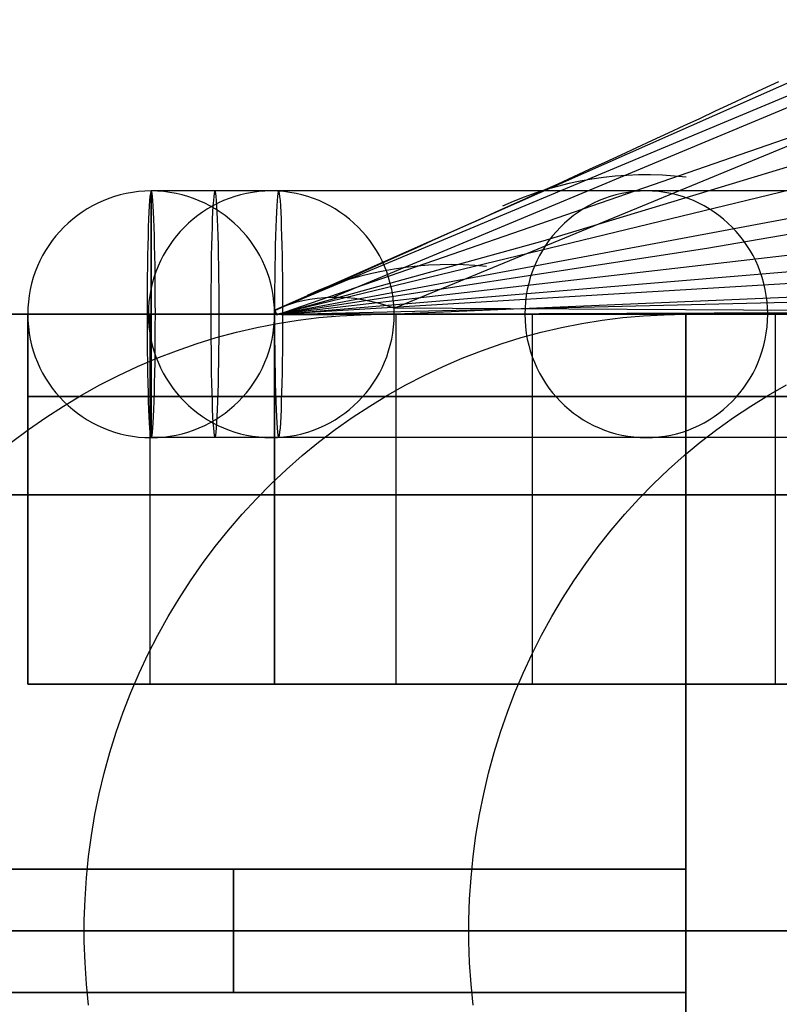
# Model space of a CAD drawing. Extents: x -3378 to 3007, y -425 to 173.
# Tile 135 of 256: x -1836 to -1817, y 72 to 96. Entities that reach past the tile are written whole.
import ezdxf

# ---------------------------------------------------------------- set-up
doc = ezdxf.new("R2010")
doc.units = 0
doc.layers.add('PREDEFINITO', color=7, linetype='CONTINUOUS')

msp = doc.modelspace()

# ---------------------------------------------------------------- linework, layer by layer
at = {"layer": 'PREDEFINITO'}
for p, q in [((-1828.317, 89.412, 1374.112), (-1751.103, 121.685, 1553.425)), ((-1826.814, 89.151, 1371.493), (-1748.256, 121.563, 1552.223)), ((-1826.814, 89.151, 1371.493), (-1748.256, 121.563, 1552.223)), ((-1829.716, 89.1, 1376.799), (-1753.795, 120.867, 1554.711)), ((-1829.672, 89.002, 1628.04), (-1744.025, 109.79, 1842.249)), ((-1829.666, 88.989, 1494.432), (-1780.311, 106.068, 1621.232)), ((-1795.242, 104.369, 1457.834), (-1829.716, 89.1, 1376.799)), ((-1829.674, 89.001, 1894.494), (-1750.816, 98.146, 2087.013)), ((-1829.673, 89.003, 1761.2), (-1788.084, 96.804, 1864.603)), ((-1829.675, 89.001, 2027.773), (-1712.649, 96.12, 2309.743)), ((-1823.191, 90.785, 1644.507), (-1812.596, 94.006, 1638.245)), ((-1829.676, 88.999, 2160.979), (-1674.612, 92.759, 2531.204)), ((-1819.208, 90.606, 1880.644), (-1808.794, 92.43, 1875.319)), ((-1832.72, 92.001, 2296), (-1832.72, 92.001, 1368.318)), ((-1832.72, 92.001, 1368.318), (-1832.72, 86.001, 1368.318)), ((-1829.619, 92.001, 1368.422), (-1832.72, 92.001, 1368.318)), ((-1832.72, 86.001, 1368.318), (-1832.72, 92.001, 1368.318)), ((-1829.676, 89, 2123.414), (-1796.572, 91.757, 2108.335)), ((-1826.944, 89.001, 2359.727), (-1759.64, 91.905, 2330.157)), ((-1829.672, 88.999, 1648.363), (-1823.191, 90.785, 1644.507)), ((-1829.674, 89.001, 1885.921), (-1819.208, 90.606, 1880.644)), ((-1829.677, 88.999, 2294.478), (-1634.133, 89.645, 2751.302)), ((-1829.716, 89.1, 1376.799), (-1829.674, 89.002, 1823.891)), ((-1804.493, 89.018, 1372.693), (-1826.814, 89.151, 1371.493)), ((-1839.721, 89.001, 2295), (-1835.721, 89.001, 2295)), ((-1839.721, 89.001, 1360.149), (-1835.721, 89.001, 1364.24)), ((-1835.721, 89.001, 1820), (-1839.721, 89.001, 1820)), ((-1839.721, 89.001, 2057.5), (-1835.721, 89.001, 2057.5)), ((-1836.667, 89.001, 2362.839), (-1832.683, 89.001, 2362.479)), ((-1835.721, 80.001, 1364.24), (-1835.721, 89.001, 1364.24)), ((-1835.721, 80.001, 2295), (-1835.721, 89.001, 2295)), ((-1835.721, 80.001, 2114.149), (-1835.721, 89.001, 2114.149)), ((-1835.721, 89.001, 1541), (-1835.721, 89.001, 1364.24)), ((-1835.721, 89.001, 1820), (-1835.721, 89.001, 1541)), ((-1835.721, 89.001, 2295), (-1835.721, 89.001, 2114.149)), ((-1835.721, 89.001, 2114.149), (-1835.721, 89.001, 1820)), ((-1835.721, 89.001, 1541), (-1835.721, 80.001, 1541)), ((-1835.721, 80.001, 1450.575), (-1835.721, 89.001, 1450.575)), ((-1835.721, 80.001, 2204.575), (-1835.721, 89.001, 2204.575)), ((-1835.721, 80.001, 1827.575), (-1835.721, 89.001, 1827.575)), ((-1835.72, 89.001, 2296), (-1835.72, 89.001, 1368.318)), ((-1829.72, 89.001, 1368.318), (-1835.72, 89.001, 1368.318)), ((-1829.72, 89.001, 1371.42), (-1832.821, 89.001, 1371.316)), ((-1832.821, 89.001, 1371.316), (-1832.619, 89.001, 1365.32)), ((-1832.746, 80.001, 2361.779), (-1832.746, 89.001, 2361.779)), ((-1829.519, 89.001, 1365.424), (-1832.619, 89.001, 1365.32)), ((-1829.72, 89.001, 2296), (-1829.72, 89.001, 1368.318)), ((-1819.721, 89.001, 1820), (-1829.72, 89.001, 1820)), ((-1829.72, 80.001, 1541), (-1829.72, 89.001, 1541)), ((-1829.72, 89.001, 1370.42), (-1829.72, 89.001, 1541)), ((-1829.72, 89.001, 1541), (-1829.72, 89.001, 1820)), ((-1829.72, 89.001, 2114.149), (-1829.72, 89.001, 2295)), ((-1829.72, 89.001, 1820), (-1829.72, 89.001, 2114.149)), ((-1829.72, 89.001, 2295), (-1819.721, 89.001, 2295)), ((-1829.72, 89.001, 1370.42), (-1819.721, 89.001, 1380.834)), ((-1829.72, 89.001, 1370.42), (-1829.72, 80.001, 1370.42)), ((-1829.72, 89.001, 2295), (-1829.72, 80.001, 2295)), ((-1829.72, 89.001, 2114.149), (-1829.72, 80.001, 2114.149)), ((-1829.72, 89.001, 2057.5), (-1819.721, 89.001, 2057.5)), ((-1829.72, 89.001, 1450.575), (-1829.72, 80.001, 1450.575)), ((-1829.72, 89.001, 2204.575), (-1829.72, 80.001, 2204.575)), ((-1829.72, 89.001, 1827.575), (-1829.72, 80.001, 1827.575)), ((-1829.674, 89.002, 1823.891), (-1829.674, 89.001, 1889.04)), ((-1829.674, 89.001, 1889.04), (-1829.55, 88.994, 2309.701)), ((-1829.649, 88.778, 2432.853), (-1829.146, 88.858, 2432.76)), ((-1829.55, 88.994, 2309.701), (-1829.085, 88.994, 2325.666)), ((-1829.146, 88.858, 2432.76), (-1828.641, 88.921, 2432.666)), ((-1829.085, 88.994, 2325.666), (-1828.277, 88.997, 2341.616)), ((-1828.641, 88.921, 2432.666), (-1828.134, 88.965, 2432.572)), ((-1828.277, 88.997, 2341.616), (-1827.128, 89.001, 2357.55)), ((-1828.134, 88.965, 2432.572), (-1827.625, 88.992, 2432.478)), ((-1827.625, 88.992, 2432.478), (-1827.116, 89.001, 2432.384)), ((-1827.128, 89.001, 2357.55), (-1825.636, 89.004, 2373.455)), ((-1827.116, 89.001, 2432.384), (-1823.183, 89.001, 2431.656)), ((-1826.769, 89.001, 2361.246), (-1826.769, 80.001, 2361.246)), ((-1826.706, 89.001, 2361.94), (-1816.748, 89.001, 2361.042)), ((-1825.636, 89.004, 2373.455), (-1823.805, 89.006, 2389.322)), ((-1823.805, 89.006, 2389.322), (-1821.633, 89.007, 2405.147)), ((-1823.452, 80.001, 2430.194), (-1823.452, 89.001, 2430.194)), ((-1822.253, 88.778, 2468.112), (-1821.755, 88.858, 2467.995)), ((-1821.755, 88.858, 2467.995), (-1821.255, 88.921, 2467.877)), ((-1821.633, 89.007, 2405.147), (-1819.097, 89.006, 2421.075)), ((-1821.255, 88.921, 2467.877), (-1820.752, 88.965, 2467.759)), ((-1820.752, 88.965, 2467.759), (-1820.249, 88.992, 2467.641)), ((-1820.249, 88.992, 2467.641), (-1819.745, 89.001, 2467.523)), ((-1819.745, 89.001, 2467.523), (-1815.851, 89.001, 2466.609)), ((-1819.721, 89.001, 1820), (-1819.721, 89.001, 1380.834)), ((-1819.721, 89.001, 1380.834), (-1819.721, 59.001, 1380.834)), ((-1819.721, 59.001, 1820), (-1819.721, 89.001, 1820)), ((-1819.721, 89.001, 2295), (-1819.721, 59.001, 2295)), ((-1819.721, 89.001, 2295), (-1819.721, 89.001, 1820)), ((-1819.721, 89.001, 1582.499), (-1819.721, 59.001, 1582.499)), ((-1819.721, 89.001, 2057.5), (-1819.721, 59.001, 2057.5)), ((-1819.097, 89.006, 2421.075), (-1816.217, 89.004, 2436.945)), ((-1817.549, 89.001, 2429.113), (-1817.549, 80.001, 2429.113)), ((-1830.646, 88.565, 2433.037), (-1830.149, 88.68, 2432.945)), ((-1830.149, 88.68, 2432.945), (-1829.649, 88.778, 2432.853)), ((-1823.24, 88.565, 2468.343), (-1822.748, 88.68, 2468.228)), ((-1822.748, 88.68, 2468.228), (-1822.253, 88.778, 2468.112)), ((-1831.625, 88.283, 2433.218), (-1831.138, 88.433, 2433.128)), ((-1831.138, 88.433, 2433.128), (-1830.646, 88.565, 2433.037)), ((-1824.21, 88.283, 2468.571), (-1823.727, 88.433, 2468.458)), ((-1823.727, 88.433, 2468.458), (-1823.24, 88.565, 2468.343)), ((-1832.107, 88.116, 2433.308), (-1831.625, 88.283, 2433.218)), ((-1824.687, 88.116, 2468.683), (-1824.21, 88.283, 2468.571)), ((-1833.053, 87.732, 2433.483), (-1832.583, 87.932, 2433.396)), ((-1832.583, 87.932, 2433.396), (-1832.107, 88.116, 2433.308)), ((-1825.623, 87.732, 2468.903), (-1825.158, 87.932, 2468.793)), ((-1825.158, 87.932, 2468.793), (-1824.687, 88.116, 2468.683)), ((-1833.516, 87.516, 2433.568), (-1833.053, 87.732, 2433.483)), ((-1826.081, 87.516, 2469.01), (-1825.623, 87.732, 2468.903)), ((-1833.97, 87.283, 2433.652), (-1833.516, 87.516, 2433.568)), ((-1826.531, 87.283, 2469.116), (-1826.081, 87.516, 2469.01)), ((-1834.417, 87.034, 2433.735), (-1833.97, 87.283, 2433.652)), ((-1826.974, 87.034, 2469.22), (-1826.531, 87.283, 2469.116)), ((-1817.715, 87.034, 2504.789), (-1817.278, 87.283, 2504.664)), ((-1835.721, 87.001, 1541), (-1835.721, 87.001, 1364.24)), ((-1835.721, 87.001, 2295), (-1835.721, 87.001, 2114.149)), ((-1835.721, 87.001, 2114.149), (-1835.721, 87.001, 1541)), ((-1834.855, 86.77, 2433.816), (-1834.417, 87.034, 2433.735)), ((-1829.72, 87.001, 1541), (-1829.72, 87.001, 1370.42)), ((-1829.72, 87.001, 2295), (-1829.72, 87.001, 2114.149)), ((-1829.72, 87.001, 2114.149), (-1829.72, 87.001, 1541)), ((-1827.407, 86.77, 2469.321), (-1826.974, 87.034, 2469.22)), ((-1818.143, 86.77, 2504.911), (-1817.715, 87.034, 2504.789)), ((-1835.284, 86.491, 2433.895), (-1834.855, 86.77, 2433.816)), ((-1827.832, 86.491, 2469.421), (-1827.407, 86.77, 2469.321)), ((-1818.562, 86.491, 2505.031), (-1818.143, 86.77, 2504.911)), ((-1835.703, 86.197, 2433.973), (-1835.284, 86.491, 2433.895)), ((-1828.247, 86.197, 2469.518), (-1827.832, 86.491, 2469.421)), ((-1818.972, 86.197, 2505.148), (-1818.562, 86.491, 2505.031)), ((-1836.112, 85.888, 2434.049), (-1835.703, 86.197, 2433.973)), ((-1832.72, 86.001, 2296), (-1832.72, 86.001, 1368.318)), ((-1829.619, 86.001, 1368.422), (-1832.72, 86.001, 1368.318)), ((-1828.651, 85.888, 2469.613), (-1828.247, 86.197, 2469.518)), ((-1819.372, 85.888, 2505.263), (-1818.972, 86.197, 2505.148)), ((-1829.046, 85.565, 2469.706), (-1828.651, 85.888, 2469.613)), ((-1819.761, 85.565, 2505.374), (-1819.372, 85.888, 2505.263)), ((-1829.429, 85.229, 2469.796), (-1829.046, 85.565, 2469.706)), ((-1820.139, 85.229, 2505.482), (-1819.761, 85.565, 2505.374)), ((-1829.8, 84.879, 2469.883), (-1829.429, 85.229, 2469.796)), ((-1820.506, 84.879, 2505.587), (-1820.139, 85.229, 2505.482)), ((-1830.16, 84.516, 2469.967), (-1829.8, 84.879, 2469.883)), ((-1820.861, 84.516, 2505.689), (-1820.506, 84.879, 2505.587)), ((-1830.507, 84.14, 2470.049), (-1830.16, 84.516, 2469.967)), ((-1821.204, 84.14, 2505.787), (-1820.861, 84.516, 2505.689)), ((-1830.841, 83.753, 2470.127), (-1830.507, 84.14, 2470.049)), ((-1821.534, 83.753, 2505.882), (-1821.204, 84.14, 2505.787)), ((-1831.162, 83.353, 2470.203), (-1830.841, 83.753, 2470.127)), ((-1821.851, 83.353, 2505.972), (-1821.534, 83.753, 2505.882)), ((-1831.47, 82.943, 2470.275), (-1831.162, 83.353, 2470.203)), ((-1822.155, 82.943, 2506.059), (-1821.851, 83.353, 2505.972)), ((-1831.763, 82.522, 2470.344), (-1831.47, 82.943, 2470.275)), ((-1822.445, 82.522, 2506.142), (-1822.155, 82.943, 2506.059)), ((-1832.042, 82.091, 2470.409), (-1831.763, 82.522, 2470.344)), ((-1822.72, 82.091, 2506.221), (-1822.445, 82.522, 2506.142)), ((-1832.307, 81.65, 2470.471), (-1832.042, 82.091, 2470.409)), ((-1822.982, 81.65, 2506.296), (-1822.72, 82.091, 2506.221)), ((-1832.556, 81.2, 2470.53), (-1832.307, 81.65, 2470.471)), ((-1823.228, 81.2, 2506.366), (-1822.982, 81.65, 2506.296)), ((-1832.791, 80.742, 2470.585), (-1832.556, 81.2, 2470.53)), ((-1823.459, 80.742, 2506.433), (-1823.228, 81.2, 2506.366)), ((-1833.009, 80.275, 2470.636), (-1832.791, 80.742, 2470.585)), ((-1823.675, 80.275, 2506.494), (-1823.459, 80.742, 2506.433)), ((-1833.212, 79.801, 2470.684), (-1833.009, 80.275, 2470.636)), ((-1823.876, 79.801, 2506.552), (-1823.675, 80.275, 2506.494)), ((-1835.721, 80.001, 1541), (-1835.721, 80.001, 1364.24)), ((-1829.72, 80.001, 1370.42), (-1835.721, 80.001, 1364.24)), ((-1835.721, 80.001, 1541), (-1829.72, 80.001, 1541)), ((-1829.72, 80.001, 2295), (-1835.721, 80.001, 2295)), ((-1829.72, 80.001, 2114.149), (-1835.721, 80.001, 2114.149)), ((-1835.721, 80.001, 2295), (-1835.721, 80.001, 2114.149)), ((-1835.721, 80.001, 2114.149), (-1835.721, 80.001, 1541)), ((-1829.72, 80.001, 1450.575), (-1835.721, 80.001, 1450.575)), ((-1829.72, 80.001, 2204.575), (-1835.721, 80.001, 2204.575)), ((-1829.72, 80.001, 1827.575), (-1835.721, 80.001, 1827.575)), ((-1826.769, 80.001, 2361.246), (-1832.746, 80.001, 2361.779)), ((-1832.72, 80.001, 1541), (-1832.72, 80.001, 1367.324)), ((-1832.72, 80.001, 2295), (-1832.72, 80.001, 2114.149)), ((-1832.72, 80.001, 2114.149), (-1832.72, 80.001, 1541)), ((-1829.72, 80.001, 1541), (-1829.72, 80.001, 1370.42)), ((-1829.72, 80.001, 2295), (-1829.72, 80.001, 2114.149)), ((-1829.72, 80.001, 2114.149), (-1829.72, 80.001, 1541)), ((-1817.549, 80.001, 2429.113), (-1823.452, 80.001, 2430.194)), ((-1833.399, 79.32, 2470.728), (-1833.212, 79.801, 2470.684)), ((-1824.06, 79.32, 2506.605), (-1823.876, 79.801, 2506.552)), ((-1833.57, 78.833, 2470.768), (-1833.399, 79.32, 2470.728)), ((-1824.229, 78.833, 2506.653), (-1824.06, 79.32, 2506.605)), ((-1833.724, 78.34, 2470.804), (-1833.57, 78.833, 2470.768)), ((-1824.381, 78.34, 2506.696), (-1824.229, 78.833, 2506.653)), ((-1833.861, 77.842, 2470.836), (-1833.724, 78.34, 2470.804)), ((-1824.517, 77.842, 2506.735), (-1824.381, 78.34, 2506.696)), ((-1833.982, 77.339, 2470.865), (-1833.861, 77.842, 2470.836)), ((-1824.636, 77.339, 2506.769), (-1824.517, 77.842, 2506.735)), ((-1834.086, 76.832, 2470.889), (-1833.982, 77.339, 2470.865)), ((-1824.738, 76.832, 2506.799), (-1824.636, 77.339, 2506.769)), ((-1834.172, 76.322, 2470.909), (-1834.086, 76.832, 2470.889)), ((-1824.824, 76.322, 2506.823), (-1824.738, 76.832, 2506.799)), ((-1834.242, 75.809, 2470.926), (-1834.172, 76.322, 2470.909)), ((-1824.892, 75.809, 2506.843), (-1824.824, 76.322, 2506.823)), ((-1834.294, 75.294, 2470.938), (-1834.242, 75.809, 2470.926)), ((-1824.944, 75.294, 2506.857), (-1824.892, 75.809, 2506.843)), ((-1854.645, 75.501, 2061.458), (-1819.721, 75.501, 2061.458)), ((-1854.645, 75.501, 1614.375), (-1819.721, 75.501, 1614.375)), ((-1819.721, 75.501, 2285), (-1854.645, 75.501, 2285)), ((-1834.328, 74.777, 2470.946), (-1834.294, 75.294, 2470.938)), ((-1824.978, 74.777, 2506.867), (-1824.944, 75.294, 2506.857)), ((-1834.346, 74.26, 2470.95), (-1834.328, 74.777, 2470.946)), ((-1824.995, 74.26, 2506.872), (-1824.978, 74.777, 2506.867)), ((-1834.346, 73.742, 2470.95), (-1834.346, 74.26, 2470.95)), ((-1824.995, 73.742, 2506.872), (-1824.995, 74.26, 2506.872)), ((-1819.721, 74.001, 2286.5), (-1854.721, 74.001, 2286.5)), ((-1819.721, 74.001, 2283.5), (-1854.721, 74.001, 2283.5)), ((-1854.721, 74.001, 2062.958), (-1819.721, 74.001, 2062.958)), ((-1854.721, 74.001, 2059.958), (-1819.721, 74.001, 2059.958)), ((-1854.721, 74.001, 1612.875), (-1819.721, 74.001, 1612.875)), ((-1854.721, 74.001, 1615.875), (-1819.721, 74.001, 1615.875)), ((-1819.721, 74.001, 1820), (-1819.721, 74.001, 1615.875)), ((-1819.721, 74.001, 1612.875), (-1819.721, 74.001, 1380.834)), ((-1819.721, 74.001, 2295), (-1819.721, 74.001, 2286.5)), ((-1819.721, 74.001, 2283.5), (-1819.721, 74.001, 2062.958)), ((-1819.721, 74.001, 2059.958), (-1819.721, 74.001, 1820)), ((-1834.328, 73.225, 2470.946), (-1834.346, 73.742, 2470.95)), ((-1824.978, 73.225, 2506.867), (-1824.995, 73.742, 2506.872)), ((-1834.294, 72.708, 2470.938), (-1834.328, 73.225, 2470.946)), ((-1824.944, 72.708, 2506.857), (-1824.978, 73.225, 2506.867)), ((-1834.242, 72.193, 2470.926), (-1834.294, 72.708, 2470.938)), ((-1824.892, 72.193, 2506.843), (-1824.944, 72.708, 2506.857)), ((-1819.721, 72.501, 2285), (-1854.645, 72.501, 2285)), ((-1854.645, 72.501, 2061.458), (-1819.721, 72.501, 2061.458)), ((-1854.645, 72.501, 1614.375), (-1819.721, 72.501, 1614.375))]:
    msp.add_line(p, q, dxfattribs=at)
at = {"layer": 'PREDEFINITO', "extrusion": (-1.14066e-08, -4.473e-15, -1)}
msp.add_circle((1832.72, 89.001, -2296), 3, dxfattribs=at)
at = {"layer": 'PREDEFINITO', "extrusion": (-1.14066e-08, 1.47109e-13, -1)}
msp.add_circle((1832.72, 89.001, -1832.159), 3, dxfattribs=at)
at = {"layer": 'PREDEFINITO', "extrusion": (-0.088275, -3.46165e-08, -0.996096)}
msp.add_circle((-89.002, 2031.165, -2191.283), 3, dxfattribs=at)
at = {"layer": 'PREDEFINITO', "extrusion": (-0.999437, -3.91921e-07, -0.033558)}
for centre in [(-89.002, 1429.05, 1784.218), (-89.002, 1429.05, 1782.667)]:
    msp.add_circle(centre, 3, dxfattribs=at)
at = {"layer": 'PREDEFINITO', "extrusion": (-0.178667, -7.00626e-08, -0.98391)}
msp.add_circle((-89.002, 2225.485, -2065.253), 3, dxfattribs=at)
at = {"layer": 'PREDEFINITO', "extrusion": (-1, 0, -1.51582e-13)}
for centre in [(-74.001, 2285, 1830.721), (-74.001, 2285, 1819.721)]:
    msp.add_circle(centre, 1.5, dxfattribs=at)
at = {"layer": 'PREDEFINITO', "extrusion": (1, -1.51582e-13, 1.51582e-13)}
msp.add_circle((74.001, 2061.458, -1830.721), 1.5, dxfattribs=at)
at = {"layer": 'PREDEFINITO', "extrusion": (-1, 7.57912e-14, 7.57912e-14)}
msp.add_circle((-74.001, 1614.375, 1830.721), 1.5, dxfattribs=at)
at = {"layer": 'PREDEFINITO', "extrusion": (-1, 0, 3.03165e-13)}
msp.add_circle((-74.001, 2061.458, 1819.721), 1.5, dxfattribs=at)
at = {"layer": 'PREDEFINITO', "extrusion": (1, -1.51582e-13, -1.14886e-26)}
msp.add_circle((74.001, 1614.375, -1819.721), 1.5, dxfattribs=at)
at = {"layer": 'PREDEFINITO', "extrusion": (0.51634, -0.720405, 0.463044)}
msp.add_arc((-1313.06, 2045.383, -355.738), 294.517, 245.48391, 248.27649, dxfattribs=at)
at = {"layer": 'PREDEFINITO', "extrusion": (0.387237, 0.176109, 0.905004)}
msp.add_arc((828.587, 2059.637, 567.568), 10, 331.5807, 0.3514, dxfattribs=at)
at = {"layer": 'PREDEFINITO', "extrusion": (1.14066e-08, -7.13182e-14, 1)}
msp.add_arc((-1832.72, 89.001, 1368.318), 3, 0, 180, dxfattribs=at)
at = {"layer": 'PREDEFINITO', "extrusion": (0.999437, 3.91921e-07, 0.033558)}
for start, end in [(270, 90), (90, 270)]:
    msp.add_arc((89.002, 1429.05, -1785.769), 3, start, end, dxfattribs=at)
at = {"layer": 'PREDEFINITO', "extrusion": (3.92142e-07, -1, 1.16042e-15)}
msp.add_arc((-1084.721, 2296, -92.002), 747.999, 91.923078, 180.000014, dxfattribs=at)
at = {"layer": 'PREDEFINITO', "extrusion": (-3.92142e-07, 1, -1.22486e-15)}
msp.add_arc((1854.72, 2116, 92.002), 747.999, 179.999975, 268.076932, dxfattribs=at)
at = {"layer": 'PREDEFINITO', "extrusion": (0.387025, 0.177278, 0.904867)}
msp.add_arc((832.982, 2057.784, 555.516), 10, 331.8982, 359.9737, dxfattribs=at)
at = {"layer": 'PREDEFINITO', "extrusion": (0.856822, 0.210909, 0.470504)}
msp.add_arc((508.18, 2039.438, -901.159), 15.732, 342.8025, 4.9671, dxfattribs=at)
at = {"layer": 'PREDEFINITO', "extrusion": (7.44517e-15, -1, -5.40148e-16)}
msp.add_arc((-1854.721, 2115, -89.001), 755, 271.138407, 359.999998, dxfattribs=at)
at = {"layer": 'PREDEFINITO', "extrusion": (6.85319e-15, -1, 8.30879e-16)}
msp.add_arc((-1084.72, 2295, -89.001), 755, 91.138411, 179.999994, dxfattribs=at)
at = {"layer": 'PREDEFINITO', "extrusion": (6.73398e-15, -1, 7.02882e-16)}
msp.add_arc((-1854.721, 2115, -89.001), 751, 271.449718, 359.999998, dxfattribs=at)
at = {"layer": 'PREDEFINITO', "extrusion": (6.98072e-15, -1, 7.65164e-16)}
msp.add_arc((-1084.721, 2295, -89.001), 751, 91.449717, 179.999999, dxfattribs=at)
at = {"layer": 'PREDEFINITO', "extrusion": (1.14065e-08, 4.23686e-14, 1)}
msp.add_arc((-1832.72, 89.001, 1368.318), 3, 180, 0, dxfattribs=at)
at = {"layer": 'PREDEFINITO', "extrusion": (3.92142e-07, -1, 1.50829e-15)}
msp.add_arc((-1084.721, 2296, -89.002), 750.999, 91.923078, 180.000014, dxfattribs=at)
at = {"layer": 'PREDEFINITO', "extrusion": (3.92142e-07, -1, 5.15596e-17)}
msp.add_arc((-1084.721, 2296, -89.002), 744.999, 91.923078, 180.000014, dxfattribs=at)
at = {"layer": 'PREDEFINITO', "extrusion": (-3.92142e-07, 1, -5.6789e-16)}
msp.add_arc((1854.72, 2116, 89.002), 744.999, 179.999975, 268.076932, dxfattribs=at)
at = {"layer": 'PREDEFINITO', "extrusion": (-7.62587e-15, 1, -5.65548e-16)}
msp.add_arc((1854.721, 2115, 89.001), 744.999, 180.000002, 268.076906, dxfattribs=at)
at = {"layer": 'PREDEFINITO', "extrusion": (-7.11299e-15, 1, 1.59984e-16)}
msp.add_arc((1084.721, 2295, 89.001), 744.999, 360, 88.076908, dxfattribs=at)
at = {"layer": 'PREDEFINITO', "extrusion": (-3.92142e-07, 1, 3.24292e-16)}
msp.add_arc((1854.72, 2116, 89.002), 750.999, 179.999975, 268.076932, dxfattribs=at)
at = {"layer": 'PREDEFINITO', "extrusion": (6.30118e-15, -1, 9.79745e-16)}
msp.add_arc((-1854.72, 2115, -89.001), 735, 272.729396, 0.000003, dxfattribs=at)
at = {"layer": 'PREDEFINITO', "extrusion": (7.70016e-15, -1, -3.92844e-16)}
msp.add_arc((-1084.721, 2295, -89.001), 735, 92.729402, 179.999996, dxfattribs=at)
at = {"layer": 'PREDEFINITO', "extrusion": (7.52844e-15, -1, -6.77441e-16)}
msp.add_arc((-1854.721, 2115, -87.001), 751, 271.449718, 359.999998, dxfattribs=at)
at = {"layer": 'PREDEFINITO', "extrusion": (6.95593e-15, -1, -1.1924e-16)}
msp.add_arc((-1084.721, 2295, -87.001), 751, 91.449718, 179.999999, dxfattribs=at)
at = {"layer": 'PREDEFINITO', "extrusion": (7.34002e-15, -1, -6.08548e-16)}
msp.add_arc((-1854.721, 2115, -87.001), 744.999, 271.923096, 359.999997, dxfattribs=at)
at = {"layer": 'PREDEFINITO', "extrusion": (7.84246e-15, -1, -6.74519e-16)}
msp.add_arc((-1084.721, 2295, -87.001), 744.999, 91.923094, 180, dxfattribs=at)
at = {"layer": 'PREDEFINITO', "extrusion": (3.92142e-07, -1, 1.8326e-15)}
msp.add_arc((-1084.721, 2296, -86.002), 747.999, 91.923078, 180.000014, dxfattribs=at)
at = {"layer": 'PREDEFINITO', "extrusion": (-3.92142e-07, 1, -5.20197e-16)}
msp.add_arc((1854.72, 2116, 86.002), 747.999, 179.999975, 268.076932, dxfattribs=at)
at = {"layer": 'PREDEFINITO', "extrusion": (7.56113e-15, -1, 9.24987e-17)}
msp.add_arc((-1854.721, 2115, -84.608), 765.607, 270.328796, 359.999998, dxfattribs=at)
at = {"layer": 'PREDEFINITO', "extrusion": (8.1482e-15, -1, 1.39893e-16)}
msp.add_arc((-1084.72, 2295, -84.608), 765.607, 90.328797, 179.999997, dxfattribs=at)
at = {"layer": 'PREDEFINITO', "extrusion": (7.77523e-15, -1, -6.15207e-16)}
msp.add_arc((-1854.721, 2115, -80.001), 751, 271.449718, 359.999998, dxfattribs=at)
at = {"layer": 'PREDEFINITO', "extrusion": (7.53666e-15, -1, -3.82597e-16)}
msp.add_arc((-1084.721, 2295, -80.001), 751, 91.449718, 179.999999, dxfattribs=at)
at = {"layer": 'PREDEFINITO', "extrusion": (8.02264e-15, -1, -1.09969e-15)}
msp.add_arc((-1854.721, 2115, -80.001), 748, 271.685444, 359.999998, dxfattribs=at)
at = {"layer": 'PREDEFINITO', "extrusion": (7.4759e-15, -1, -3.5973e-16)}
msp.add_arc((-1084.721, 2295, -80.001), 748, 91.685443, 179.999999, dxfattribs=at)
at = {"layer": 'PREDEFINITO', "extrusion": (7.10049e-15, -1, -7.58643e-16)}
msp.add_arc((-1854.721, 2115, -80.001), 744.999, 271.923096, 359.999997, dxfattribs=at)
at = {"layer": 'PREDEFINITO', "extrusion": (6.38133e-15, -1, 5.47516e-16)}
msp.add_arc((-1084.721, 2295, -80.001), 744.999, 91.923094, 180, dxfattribs=at)
at = {"layer": 'PREDEFINITO', "extrusion": (7.79029e-15, -1, -4.08028e-16)}
msp.add_arc((-1854.721, 2115, -74.001), 770, 270, 0, dxfattribs=at)
at = {"layer": 'PREDEFINITO', "extrusion": (6.48419e-15, -1, 6.02781e-16)}
msp.add_arc((-1084.721, 2295, -74.001), 770, 90, 180, dxfattribs=at)
at = {"layer": 'PREDEFINITO', "extrusion": (7.10796e-15, -1, 1.52435e-16)}
msp.add_arc((-1854.72, 2115, -74.001), 735, 272.729396, 0.000003, dxfattribs=at)
at = {"layer": 'PREDEFINITO', "extrusion": (7.78484e-15, -1, -2.026e-16)}
msp.add_arc((-1084.721, 2295, -74.001), 735, 92.729402, 179.999996, dxfattribs=at)

doc.saveas('drawing.dxf')
